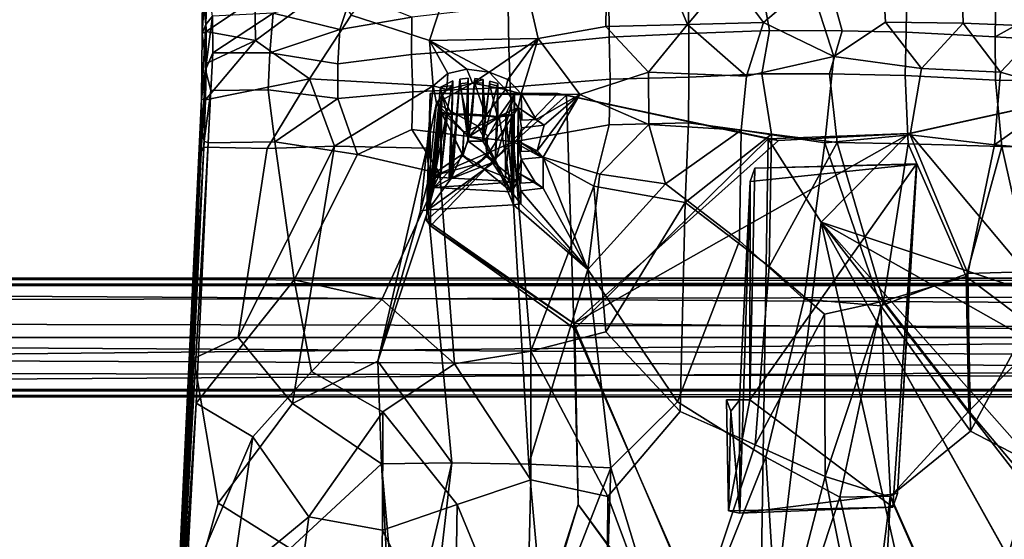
# Model space of a CAD drawing. Header units: millimetres. Extents: x -31 to 2906, y -30 to 542.
# Tile 19 of 54: x 577 to 908, y 181 to 356. Entities that reach past the tile are written whole.
import ezdxf

# ---------------------------------------------------------------- set-up
doc = ezdxf.new("R2010")
doc.units = ezdxf.units.MM
doc.layers.add('Layer 01', color=7, linetype='Continuous', true_color=0x000000)

msp = doc.modelspace()

# ---------------------------------------------------------------- linework, layer by layer
at = {"layer": 'Layer 01'}
for points in [[(719.12, 362.91, 428.74), (714.62, 349.15, 428.02), (688.19, 357.7, 434.66), (700.04, 372.59, 434.86)], [(639.72, 369.69, 465.38), (638.16, 365.47, 456.66), (639.27, 354.51, 455.82)], [(639.27, 354.51, 455.82), (641.55, 357.29, 458.3), (639.72, 369.69, 465.38)], [(747.39, 366.47, 424.43), (774.31, 368.44, 421.27), (774.04, 353.9, 420.18), (751.26, 349.85, 422.52)], [(774.31, 368.44, 421.27), (795.22, 369.98, 419.58), (801.56, 354.5, 417.94), (774.04, 353.9, 420.18)], [(801.56, 354.5, 417.94), (795.22, 369.98, 419.58), (815.43, 371.08, 418.42)], [(827.23, 355.2, 416.85), (801.56, 354.5, 417.94), (815.43, 371.08, 418.42)], [(827.23, 355.2, 416.85), (815.43, 371.08, 418.42), (842.88, 368.6, 417.33)], [(850.9, 343.79, 416.28), (827.23, 355.2, 416.85), (842.88, 368.6, 417.33)], [(868.28, 355.34, 416.87), (850.9, 343.79, 416.28), (842.88, 368.6, 417.33), (867.37, 370.94, 417.92)], [(894, 370.07, 419.07), (894.51, 355.03, 418.02), (868.28, 355.34, 416.87), (867.37, 370.94, 417.92)], [(921.15, 368.43, 421.27), (921.62, 353.88, 420.19), (894.51, 355.03, 418.02), (894, 370.07, 419.07)], [(638.93, 365.6, 454.33), (638.01, 351.45, 449.55), (638.16, 365.47, 456.66)], [(639.38, 352.19, 448.45), (638.01, 351.45, 449.55), (638.93, 365.6, 454.33)], [(638.01, 351.45, 449.55), (639.27, 354.51, 455.82), (638.16, 365.47, 456.66)], [(655.79, 363.27, 445.76), (639.38, 352.19, 448.45), (638.93, 365.6, 454.33)], [(656.04, 349.15, 441.86), (655.79, 363.27, 445.76), (681.74, 368.18, 438.66)], [(688.19, 357.7, 434.66), (674.22, 336.18, 435.57), (656.04, 349.15, 441.86), (681.74, 368.18, 438.66)], [(684.37, 352.85, 442.79), (688.5, 365.04, 444.42), (661.93, 358.35, 450.5)], [(708.63, 356.95, 437.85), (688.5, 365.04, 444.42), (684.37, 352.85, 442.79)], [(747.39, 366.47, 424.43), (751.26, 349.85, 422.52), (714.62, 349.15, 428.02), (719.12, 362.91, 428.74)], [(775.03, 364.65, 428.53), (775.22, 350.26, 427.31), (801.99, 351.53, 425.21), (801.71, 366.21, 426.36)], [(801.71, 366.21, 426.36), (801.99, 351.53, 425.21), (829.26, 352.51, 424.08), (826.53, 367.39, 425.32)], [(829.26, 352.51, 424.08), (853.65, 352.4, 423.88), (849.69, 367.13, 424.89), (826.53, 367.39, 425.32)], [(875.47, 366.89, 425.47), (849.69, 367.13, 424.89), (853.65, 352.4, 423.88), (875.3, 351.99, 424.35)], [(905.53, 365.12, 427.11), (875.47, 366.89, 425.47), (875.3, 351.99, 424.35), (905.24, 350.43, 425.95)], [(905.24, 350.43, 425.95), (929.92, 364.14, 429.59), (905.53, 365.12, 427.11)], [(655.79, 363.27, 445.76), (656.04, 349.15, 441.86), (639.38, 352.19, 448.45)], [(741.1, 360.73, 432.41), (741.33, 346.91, 431.14), (775.22, 350.26, 427.31), (775.03, 364.65, 428.53)], [(905.24, 350.43, 425.95), (940.44, 348.27, 429.41), (929.92, 364.14, 429.59)], [(708.63, 356.95, 437.85), (708.52, 344.41, 436.51), (741.33, 346.91, 431.14), (741.1, 360.73, 432.41)], [(639.11, 339.22, 451.98), (641.56, 344.99, 453.8), (641.55, 357.29, 458.3)], [(639.27, 354.51, 455.82), (639.11, 339.22, 451.98), (641.55, 357.29, 458.3)], [(661.93, 358.35, 450.5), (641.55, 357.29, 458.3), (641.56, 344.99, 453.8)], [(660.87, 344.95, 447.73), (661.93, 358.35, 450.5), (641.56, 344.99, 453.8)], [(661.93, 358.35, 450.5), (660.87, 344.95, 447.73), (684.37, 352.85, 442.79)], [(714.62, 349.15, 428.02), (715.89, 333.89, 427.26), (674.22, 336.18, 435.57), (688.19, 357.7, 434.66)], [(684.37, 352.85, 442.79), (683.7, 341.25, 441.45), (708.52, 344.41, 436.51), (708.63, 356.95, 437.85)], [(821.4, 337.15, 416.76), (801.56, 354.5, 417.94), (827.23, 355.2, 416.85)], [(827.23, 355.2, 416.85), (850.9, 343.79, 416.28), (821.4, 337.15, 416.76)], [(850.9, 343.79, 416.28), (868.28, 355.34, 416.87), (880.43, 339.71, 417.03)], [(880.43, 339.71, 417.03), (868.28, 355.34, 416.87), (894.51, 355.03, 418.02)], [(880.43, 339.71, 417.03), (894.51, 355.03, 418.02), (907, 338.52, 418.6)], [(907, 338.52, 418.6), (894.51, 355.03, 418.02), (921.62, 353.88, 420.19)], [(639.27, 354.51, 455.82), (638.01, 351.45, 449.55), (637.77, 329.39, 445.64)], [(639.27, 354.51, 455.82), (637.77, 329.39, 445.64), (639.11, 339.22, 451.98)], [(638.01, 351.45, 449.55), (639.38, 352.19, 448.45), (639.4, 341.4, 445.78)], [(639.4, 341.4, 445.78), (639.38, 352.19, 448.45), (656.04, 349.15, 441.86)], [(683.7, 341.25, 441.45), (684.37, 352.85, 442.79), (660.87, 344.95, 447.73)], [(774.04, 353.9, 420.18), (788.47, 338.51, 418.6), (765.28, 330.92, 420.7), (751.26, 349.85, 422.52)], [(788.47, 338.51, 418.6), (774.04, 353.9, 420.18), (801.56, 354.5, 417.94)], [(821.4, 337.15, 416.76), (788.47, 338.51, 418.6), (801.56, 354.5, 417.94)], [(801.99, 351.53, 425.21), (801.97, 336.83, 424.9), (826.67, 337.87, 423.87), (829.26, 352.51, 424.08)], [(849.41, 337.89, 423.52), (853.65, 352.4, 423.88), (829.26, 352.51, 424.08), (826.67, 337.87, 423.87)], [(875.3, 351.99, 424.35), (853.65, 352.4, 423.88), (849.41, 337.89, 423.52), (874.89, 337.4, 424.04)], [(905.24, 350.43, 425.95), (875.3, 351.99, 424.35), (874.89, 337.4, 424.04), (905.38, 335.74, 425.66)], [(907, 338.52, 418.6), (921.62, 353.88, 420.19), (930.2, 331.89, 420.69)], [(637.77, 329.39, 445.64), (638.01, 351.45, 449.55), (639.4, 341.4, 445.78)], [(639.14, 329.16, 444.16), (639.4, 341.4, 445.78), (656.04, 349.15, 441.86)], [(656.04, 349.15, 441.86), (674.22, 336.18, 435.57), (639.14, 329.16, 444.16)], [(714.62, 349.15, 428.02), (751.26, 349.85, 422.52), (734.75, 338.53, 424.47)], [(720.79, 338.05, 426.7), (715.89, 333.89, 427.26), (714.62, 349.15, 428.02)], [(720.79, 338.05, 426.7), (714.62, 349.15, 428.02), (727.2, 339.47, 425.71)], [(734.75, 338.53, 424.47), (727.2, 339.47, 425.71), (714.62, 349.15, 428.02)], [(734.75, 338.53, 424.47), (751.26, 349.85, 422.52), (741.05, 335.99, 423.65)], [(745.5, 331.17, 423.02), (741.05, 335.99, 423.65), (751.26, 349.85, 422.52)], [(741.33, 346.91, 431.14), (741.83, 333.45, 430.69), (775.47, 336.07, 426.93), (775.22, 350.26, 427.31)], [(765.28, 330.92, 420.7), (745.5, 331.17, 423.02), (751.26, 349.85, 422.52)], [(775.22, 350.26, 427.31), (775.47, 336.07, 426.93), (801.97, 336.83, 424.9), (801.99, 351.53, 425.21)], [(940.44, 348.27, 429.41), (905.24, 350.43, 425.95), (905.38, 335.74, 425.66), (934.64, 335.56, 428.43)], [(708.52, 344.41, 436.51), (709.01, 331.9, 435.86), (741.83, 333.45, 430.69), (741.33, 346.91, 431.14)], [(639.11, 339.22, 451.98), (640.91, 332.25, 451.6), (641.56, 344.99, 453.8)], [(640.91, 332.25, 451.6), (660.22, 332.49, 446.32), (660.87, 344.95, 447.73), (641.56, 344.99, 453.8)], [(660.22, 332.49, 446.32), (683.71, 329.59, 440.76), (683.7, 341.25, 441.45), (660.87, 344.95, 447.73)], [(683.7, 341.25, 441.45), (683.71, 329.59, 440.76), (709.01, 331.9, 435.86), (708.52, 344.41, 436.51)], [(847.81, 314.7, 417.09), (819.66, 318.9, 417.37), (821.4, 337.15, 416.76), (850.9, 343.79, 416.28)], [(876.66, 317.39, 417.44), (847.81, 314.7, 417.09), (850.9, 343.79, 416.28), (880.43, 339.71, 417.03)], [(639.14, 329.16, 444.16), (637.77, 329.39, 445.64), (639.4, 341.4, 445.78)], [(639.11, 339.22, 451.98), (637.77, 329.39, 445.64), (638.01, 318.12, 449.09)], [(638.01, 318.12, 449.09), (638.64, 315.29, 450.16), (639.11, 339.22, 451.98)], [(639.11, 339.22, 451.98), (638.64, 315.29, 450.16), (640.91, 332.25, 451.6)], [(727.2, 339.47, 425.71), (729.07, 334.8, 415), (720.45, 332.68, 415.12), (720.79, 338.05, 426.7)], [(727.2, 339.47, 425.71), (734.75, 338.53, 424.47), (729.07, 334.8, 415)], [(734.75, 338.53, 424.47), (740.29, 332.6, 415.04), (729.07, 334.8, 415)], [(734.75, 338.53, 424.47), (741.05, 335.99, 423.65), (740.29, 332.6, 415.04)], [(788.47, 338.51, 418.6), (788.55, 320.89, 419.05), (765.28, 330.92, 420.7)], [(788.47, 338.51, 418.6), (821.4, 337.15, 416.76), (819.66, 318.9, 417.37), (788.55, 320.89, 419.05)], [(907, 338.52, 418.6), (905.08, 314.04, 419.19), (876.66, 317.39, 417.44), (880.43, 339.71, 417.03)], [(905.08, 314.04, 419.19), (907, 338.52, 418.6), (930.2, 331.89, 420.69)], [(674.22, 336.18, 435.57), (659.9, 312.81, 438.67), (638.59, 313.25, 443.71), (639.14, 329.16, 444.16)], [(682.62, 313.56, 433.79), (659.9, 312.81, 438.67), (674.22, 336.18, 435.57)], [(682.62, 313.56, 433.79), (674.22, 336.18, 435.57), (715.89, 333.89, 427.26)], [(714.21, 292.12, 429.2), (718.37, 333.42, 426.91), (722.5, 335.51, 426.03)], [(722.5, 335.51, 426.03), (721.81, 302.54, 427.55), (714.21, 292.12, 429.2)], [(720.45, 332.68, 415.12), (715.89, 333.89, 427.26), (720.79, 338.05, 426.7)], [(722.44, 333.98, 422.29), (722.5, 335.51, 426.03), (718.37, 333.42, 426.91)], [(722.5, 335.51, 426.03), (722.09, 324.37, 423.1), (721.27, 303.05, 425.16)], [(721.27, 303.05, 425.16), (721.81, 302.54, 427.55), (722.5, 335.51, 426.03)], [(722.42, 302.99, 425.15), (724.84, 336.11, 425.81), (721.81, 302.54, 427.55)], [(721.81, 302.54, 427.55), (724.84, 336.11, 425.81), (727.66, 315.26, 425.91)], [(722.5, 335.51, 426.03), (722.44, 333.98, 422.29), (722.09, 324.37, 423.1)], [(724.84, 336.11, 425.81), (722.42, 302.99, 425.15), (723.94, 324.38, 423.29)], [(724.72, 334.54, 422.27), (724.84, 336.11, 425.81), (723.94, 324.38, 423.29)], [(724.84, 336.11, 425.81), (724.72, 334.54, 422.27), (727.55, 334.94, 422.24), (727.61, 336.42, 425.56)], [(727.66, 315.26, 425.91), (724.84, 336.11, 425.81), (727.61, 336.42, 425.56)], [(727.61, 336.42, 425.56), (727.55, 334.94, 422.24), (727.11, 324.09, 422.73)], [(727.66, 315.26, 425.91), (727.61, 336.42, 425.56), (727.11, 324.09, 422.73)], [(729.93, 336.32, 425.22), (727.66, 315.26, 425.91), (728.96, 324.31, 422.83)], [(727.66, 315.26, 425.91), (729.93, 336.32, 425.22), (732.67, 336, 424.81), (732.55, 315.19, 425.12)], [(728.96, 324.31, 422.83), (729.83, 335, 422.23), (729.93, 336.32, 425.22)], [(729.83, 335, 422.23), (732.67, 336, 424.81), (729.93, 336.32, 425.22)], [(732.62, 334.83, 422.23), (732.67, 336, 424.81), (729.83, 335, 422.23)], [(732.62, 334.83, 422.23), (732.55, 315.19, 425.12), (732.67, 336, 424.81)], [(737.68, 334.62, 423.99), (732.55, 315.19, 425.12), (734.96, 335.49, 424.43)], [(732.55, 315.19, 425.12), (733.52, 324, 422.76), (734.96, 335.49, 424.43)], [(734.96, 335.49, 424.43), (733.52, 324, 422.76), (734.88, 334.52, 422.23)], [(737.68, 334.62, 423.99), (734.96, 335.49, 424.43), (734.88, 334.52, 422.23), (737.65, 333.81, 422.24)], [(741.05, 335.99, 423.65), (745.5, 331.17, 423.02), (740.29, 332.6, 415.04)], [(741.83, 333.45, 430.69), (742.97, 315.05, 430.85), (775.16, 320.7, 427.24), (775.47, 336.07, 426.93)], [(775.47, 336.07, 426.93), (775.16, 320.7, 427.24), (801.92, 321.44, 425.23), (801.97, 336.83, 424.9)], [(801.97, 336.83, 424.9), (801.92, 321.44, 425.23), (829.92, 317.58, 424.23), (826.67, 337.87, 423.87)], [(849.41, 337.89, 423.52), (826.67, 337.87, 423.87), (829.92, 317.58, 424.23), (851.98, 314.83, 424.15)], [(874.89, 337.4, 424.04), (849.41, 337.89, 423.52), (851.98, 314.83, 424.15), (875.96, 314.31, 424.67)], [(905.38, 335.74, 425.66), (874.89, 337.4, 424.04), (875.96, 314.31, 424.67), (907.48, 313.49, 426.39)], [(934.64, 335.56, 428.43), (905.38, 335.74, 425.66), (907.48, 313.49, 426.39), (938.01, 313.44, 429.19)], [(638.64, 315.29, 450.16), (640.02, 314.65, 450.51), (640.91, 332.25, 451.6)], [(640.02, 314.65, 450.51), (662.47, 314.99, 445.17), (660.22, 332.49, 446.32), (640.91, 332.25, 451.6)], [(683.71, 329.59, 440.76), (660.22, 332.49, 446.32), (662.47, 314.99, 445.17)], [(715.89, 333.89, 427.26), (713.74, 312.84, 428.1), (682.62, 313.56, 433.79)], [(683.71, 329.59, 440.76), (690.39, 310.75, 439.48), (708.63, 319.18, 435.98), (709.01, 331.9, 435.86)], [(709.01, 331.9, 435.86), (708.63, 319.18, 435.98), (742.97, 315.05, 430.85), (741.83, 333.45, 430.69)], [(713.74, 312.84, 428.1), (715.89, 333.89, 427.26), (716.97, 328.03, 415.4)], [(718.37, 333.42, 426.91), (714.21, 292.12, 429.2), (718.81, 331.21, 422.4)], [(720.45, 332.68, 415.12), (716.97, 328.03, 415.4), (715.89, 333.89, 427.26)], [(716.97, 328.03, 415.4), (729.07, 334.8, 415), (740.29, 332.6, 415.04), (730.87, 320.29, 415.71)], [(716.97, 328.03, 415.4), (720.45, 332.68, 415.12), (729.07, 334.8, 415)], [(722.44, 333.98, 422.29), (718.37, 333.42, 426.91), (718.81, 331.21, 422.4)], [(718.81, 331.21, 422.4), (722.09, 324.37, 423.1), (722.44, 333.98, 422.29)], [(727.11, 324.09, 422.73), (724.72, 334.54, 422.27), (723.94, 324.38, 423.29)], [(727.55, 334.94, 422.24), (724.72, 334.54, 422.27), (727.11, 324.09, 422.73)], [(733.52, 324, 422.76), (729.83, 335, 422.23), (728.96, 324.31, 422.83)], [(732.62, 334.83, 422.23), (729.83, 335, 422.23), (733.52, 324, 422.76)], [(740.29, 332.6, 415.04), (744.55, 326.6, 415.35), (730.87, 320.29, 415.71)], [(732.55, 315.19, 425.12), (732.62, 334.83, 422.23), (733.52, 324, 422.76)], [(737.68, 334.62, 423.99), (736.81, 308.37, 425.04), (732.55, 315.19, 425.12)], [(737.6, 323.03, 423.19), (734.88, 334.52, 422.23), (733.52, 324, 422.76)], [(737.65, 333.81, 422.24), (734.88, 334.52, 422.23), (737.6, 323.03, 423.19)], [(736.81, 308.37, 425.04), (737.68, 334.62, 423.99), (737.6, 323.03, 423.19)], [(737.6, 323.03, 423.19), (737.68, 334.62, 423.99), (737.65, 333.81, 422.24)], [(744.55, 326.6, 415.35), (740.29, 332.6, 415.04), (745.5, 331.17, 423.02)], [(905.08, 314.04, 419.19), (930.2, 331.89, 420.69), (943.23, 310.76, 422.84)], [(630.47, 175.06, 452.74), (638.01, 318.12, 449.09), (637.77, 329.39, 445.64)], [(637.77, 329.39, 445.64), (637.34, 311.3, 444.48), (630.47, 175.06, 452.74)], [(639.14, 329.16, 444.16), (637.34, 311.3, 444.48), (637.77, 329.39, 445.64)], [(638.59, 313.25, 443.71), (637.34, 311.3, 444.48), (639.14, 329.16, 444.16)], [(690.39, 310.75, 439.48), (683.71, 329.59, 440.76), (662.47, 314.99, 445.17)], [(713.63, 288.48, 410.5), (715.01, 286.76, 415.42), (714.88, 331.25, 415.46)], [(713.63, 288.48, 410.5), (714.88, 331.25, 415.46), (714.88, 331.25, 410.46)], [(714.88, 331.25, 410.46), (760.77, 330.77, 410.46), (713.63, 288.48, 410.5)], [(760.77, 330.77, 410.46), (763.23, 253.8, 410.47), (713.63, 288.48, 410.5)], [(718.81, 331.21, 422.4), (714.21, 292.12, 429.2), (716.13, 303.07, 422.89)], [(714.88, 331.25, 410.46), (714.88, 331.25, 415.46), (757.85, 331.27, 415.41)], [(714.88, 331.25, 410.46), (757.85, 331.27, 415.41), (760.77, 330.77, 410.46)], [(714.88, 331.25, 415.46), (715.01, 286.76, 415.42), (757.85, 331.27, 415.41)], [(715.01, 286.76, 415.42), (763.65, 252.06, 415.46), (828.7, 316.04, 415.46), (757.85, 331.27, 415.41)], [(718.49, 303.9, 422.83), (718.81, 331.21, 422.4), (716.13, 303.07, 422.89)], [(718.49, 303.9, 422.83), (720.32, 325.06, 422.59), (718.81, 331.21, 422.4)], [(718.81, 331.21, 422.4), (720.32, 325.06, 422.59), (722.09, 324.37, 423.1)], [(743.26, 330.98, 422.92), (736.81, 308.37, 425.04), (737.6, 323.03, 423.19)], [(743.26, 330.98, 422.92), (742.91, 293.82, 425.09), (736.81, 308.37, 425.04)], [(743.26, 330.98, 422.92), (737.6, 323.03, 423.19), (740.36, 324.2, 422.48)], [(743.26, 330.98, 422.92), (740.36, 324.2, 422.48), (742.51, 300.87, 422.85)], [(742.91, 293.82, 425.09), (743.26, 330.98, 422.92), (742.51, 300.87, 422.85)], [(745.69, 322.27, 423.28), (744.55, 326.6, 415.35), (745.5, 331.17, 423.02)], [(750.61, 322.55, 422.66), (745.69, 322.27, 423.28), (745.5, 331.17, 423.02)], [(750.61, 322.55, 422.66), (745.5, 331.17, 423.02), (765.28, 330.92, 420.7)], [(765.28, 330.92, 420.7), (753.26, 320.58, 422.41), (750.61, 322.55, 422.66)], [(765.28, 330.92, 420.7), (750.92, 312.02, 423.1), (753.26, 320.58, 422.41)], [(750.92, 312.02, 423.1), (765.28, 330.92, 420.7), (752.9, 309.89, 422.95)], [(772.03, 304.15, 421.33), (752.9, 309.89, 422.95), (765.28, 330.92, 420.7), (788.55, 320.89, 419.05)], [(760.77, 330.77, 410.46), (757.85, 331.27, 415.41), (828.7, 316.04, 415.46)], [(760.77, 330.77, 410.46), (828.7, 316.04, 415.46), (832.27, 315.51, 410.47)], [(760.77, 330.77, 410.46), (832.27, 315.51, 410.47), (763.23, 253.8, 410.47)], [(934.78, 330.78, 415.46), (876.11, 317.78, 415.46), (846.6, 287.93, 415.45), (937.16, 257.72, 415.45)], [(876.46, 317.81, 410.46), (876.11, 317.78, 415.46), (934.78, 330.78, 415.46)], [(876.46, 317.81, 410.46), (934.78, 330.78, 415.46), (937.74, 331.28, 410.47)], [(937.74, 331.28, 410.47), (931.81, 251.98, 410.46), (876.46, 317.81, 410.46)], [(714.5, 303.18, 416.65), (713.74, 312.84, 428.1), (716.97, 328.03, 415.4)], [(716.97, 328.03, 415.4), (725.79, 310.81, 416.21), (714.5, 303.18, 416.65)], [(716.97, 328.03, 415.4), (726.23, 318.26, 415.84), (725.79, 310.81, 416.21)], [(716.97, 328.03, 415.4), (730.87, 320.29, 415.71), (726.23, 318.26, 415.84)], [(744.55, 326.6, 415.35), (734.19, 317.06, 415.85), (730.87, 320.29, 415.71)], [(734.19, 317.06, 415.85), (744.55, 326.6, 415.35), (733.83, 310.05, 416.21)], [(744.55, 326.6, 415.35), (744.3, 301.52, 416.58), (733.83, 310.05, 416.21)], [(744.55, 326.6, 415.35), (744.53, 304.63, 417.78), (744.3, 301.52, 416.58)], [(744.66, 315.23, 417.25), (744.53, 304.63, 417.78), (744.55, 326.6, 415.35)], [(750.61, 322.55, 422.66), (744.55, 326.6, 415.35), (745.69, 322.27, 423.28)], [(753.26, 320.58, 422.41), (745.66, 319.72, 423.38), (744.55, 326.6, 415.35)], [(753.26, 320.58, 422.41), (744.55, 326.6, 415.35), (750.61, 322.55, 422.66)], [(745.66, 319.72, 423.38), (744.66, 315.23, 417.25), (744.55, 326.6, 415.35)], [(718.64, 325, 419.51), (718.46, 325.07, 420.78), (716.13, 303.07, 422.89)], [(716.13, 303.07, 422.89), (718.46, 325.07, 420.78), (718.49, 303.9, 422.83)], [(718.64, 325, 419.51), (716.13, 303.07, 422.89), (716.15, 299.63, 420.57)], [(718.64, 325, 419.51), (716.15, 299.63, 420.57), (725.84, 310.29, 420.06)], [(720.74, 324.37, 419.81), (718.49, 303.9, 422.83), (718.46, 325.07, 420.78)], [(720.74, 324.37, 419.81), (718.46, 325.07, 420.78), (718.64, 325, 419.51)], [(720.74, 324.37, 419.81), (720.32, 325.06, 422.59), (718.49, 303.9, 422.83)], [(720.74, 324.37, 419.81), (718.64, 325, 419.51), (727.92, 316.72, 419.82)], [(725.84, 310.29, 420.06), (727.92, 316.72, 419.82), (718.64, 325, 419.51)], [(720.32, 325.06, 422.59), (720.74, 324.37, 419.81), (722.09, 324.37, 423.1)], [(720.74, 324.37, 419.81), (723.94, 324.38, 423.29), (722.09, 324.37, 423.1)], [(723.94, 324.38, 423.29), (720.74, 324.37, 419.81), (727.11, 324.09, 422.73)], [(728.96, 324.31, 422.83), (727.11, 324.09, 422.73), (720.74, 324.37, 419.81)], [(728.96, 324.31, 422.83), (720.74, 324.37, 419.81), (738.11, 323.48, 419.48)], [(727.92, 316.72, 419.82), (738.11, 323.48, 419.48), (720.74, 324.37, 419.81)], [(723.94, 324.38, 423.29), (722.42, 302.99, 425.15), (721.27, 303.05, 425.16)], [(722.09, 324.37, 423.1), (723.94, 324.38, 423.29), (721.27, 303.05, 425.16)], [(727.66, 315.26, 425.91), (727.11, 324.09, 422.73), (728.96, 324.31, 422.83)], [(727.92, 316.72, 419.82), (733.48, 315.36, 419.85), (738.11, 323.48, 419.48)], [(728.96, 324.31, 422.83), (738.11, 323.48, 419.48), (733.52, 324, 422.76)], [(742.29, 298.17, 420.5), (738.11, 323.48, 419.48), (733.48, 315.36, 419.85)], [(733.52, 324, 422.76), (738.11, 323.48, 419.48), (737.6, 323.03, 423.19)], [(737.6, 323.03, 423.19), (738.11, 323.48, 419.48), (740.36, 324.2, 422.48)], [(738.11, 323.48, 419.48), (742.22, 323.93, 419.96), (740.36, 324.2, 422.48)], [(742.22, 323.93, 419.96), (738.11, 323.48, 419.48), (742.29, 298.17, 420.5)], [(742.51, 300.87, 422.85), (740.36, 324.2, 422.48), (740.2, 303.45, 422.68)], [(742.22, 323.93, 419.96), (740.2, 303.45, 422.68), (740.36, 324.2, 422.48)], [(740.2, 303.45, 422.68), (742.22, 323.93, 419.96), (742.51, 300.87, 422.85)], [(742.51, 300.87, 422.85), (742.22, 323.93, 419.96), (742.29, 298.17, 420.5)], [(690.39, 310.75, 439.48), (718.13, 304.31, 435.03), (708.63, 319.18, 435.98)], [(718.13, 304.31, 435.03), (742.97, 315.05, 430.85), (708.63, 319.18, 435.98)], [(726.23, 318.26, 415.84), (730.87, 320.29, 415.71), (727.92, 316.72, 419.82)], [(727.92, 316.72, 419.82), (730.87, 320.29, 415.71), (733.48, 315.36, 419.85)], [(730.87, 320.29, 415.71), (734.19, 317.06, 415.85), (733.48, 315.36, 419.85)], [(742.97, 315.05, 430.85), (769.96, 300.11, 428.79), (775.16, 320.7, 427.24)], [(745.56, 311.73, 423.76), (744.66, 315.23, 417.25), (745.66, 319.72, 423.38)], [(753.26, 320.58, 422.41), (750.92, 312.02, 423.1), (745.56, 311.73, 423.76), (745.66, 319.72, 423.38)], [(775.16, 320.7, 427.24), (769.96, 300.11, 428.79), (800.77, 294.56, 426.71), (801.92, 321.44, 425.23)], [(788.55, 320.89, 419.05), (794.19, 300.91, 419.78), (772.03, 304.15, 421.33)], [(819.66, 318.9, 417.37), (794.19, 300.91, 419.78), (788.55, 320.89, 419.05)], [(819.15, 281.66, 419.93), (794.19, 300.91, 419.78), (819.66, 318.9, 417.37)], [(801.92, 321.44, 425.23), (800.77, 294.56, 426.71), (829.92, 317.58, 424.23)], [(819.66, 318.9, 417.37), (847.81, 314.7, 417.09), (840.94, 262.03, 420.91), (819.15, 281.66, 419.93)], [(629.2, 125.79, 458.98), (640.02, 314.65, 450.51), (638.64, 315.29, 450.16)], [(629.2, 125.79, 458.98), (638.64, 315.29, 450.16), (632.29, 201.52, 454.17)], [(638.01, 318.12, 449.09), (630.47, 175.06, 452.74), (632.29, 201.52, 454.17)], [(632.29, 201.52, 454.17), (638.64, 315.29, 450.16), (638.01, 318.12, 449.09)], [(727.66, 315.26, 425.91), (736.81, 308.37, 425.04), (721.81, 302.54, 427.55)], [(725.84, 310.29, 420.06), (725.79, 310.81, 416.21), (726.23, 318.26, 415.84)], [(726.23, 318.26, 415.84), (727.92, 316.72, 419.82), (725.84, 310.29, 420.06)], [(727.66, 315.26, 425.91), (732.55, 315.19, 425.12), (736.81, 308.37, 425.04)], [(734.19, 317.06, 415.85), (733.93, 310.95, 420), (733.48, 315.36, 419.85)], [(733.48, 315.36, 419.85), (733.93, 310.95, 420), (742.29, 298.17, 420.5)], [(733.83, 310.05, 416.21), (733.93, 310.95, 420), (734.19, 317.06, 415.85)], [(745.53, 309.14, 423.91), (744.53, 304.63, 417.78), (744.66, 315.23, 417.25)], [(750.92, 312.02, 423.1), (744.66, 315.23, 417.25), (745.56, 311.73, 423.76)], [(752.9, 309.89, 422.95), (744.66, 315.23, 417.25), (750.92, 312.02, 423.1)], [(752.9, 309.89, 422.95), (745.53, 309.14, 423.91), (744.66, 315.23, 417.25)], [(876.46, 317.81, 410.46), (931.81, 251.98, 410.46), (763.23, 253.8, 410.47)], [(832.27, 315.51, 410.47), (876.46, 317.81, 410.46), (763.23, 253.8, 410.47)], [(828.7, 316.04, 415.46), (763.65, 252.06, 415.46), (825.51, 110.77, 415.45)], [(829.09, 273.03, 427.16), (829.92, 317.58, 424.23), (800.77, 294.56, 426.71)], [(828.7, 316.04, 415.46), (825.51, 110.77, 415.45), (846.6, 287.93, 415.45)], [(832.27, 315.51, 410.47), (828.7, 316.04, 415.46), (876.11, 317.78, 415.46)], [(846.6, 287.93, 415.45), (876.11, 317.78, 415.46), (828.7, 316.04, 415.46)], [(851.98, 314.83, 424.15), (829.92, 317.58, 424.23), (829.09, 273.03, 427.16)], [(832.27, 315.51, 410.47), (876.11, 317.78, 415.46), (876.46, 317.81, 410.46)], [(876.66, 317.39, 417.44), (896.05, 270.69, 421.65), (866.77, 259.78, 421.29), (847.81, 314.7, 417.09)], [(876.66, 317.39, 417.44), (905.08, 314.04, 419.19), (896.05, 270.69, 421.65)], [(629.2, 125.79, 458.98), (635.96, 227.05, 454.56), (640.02, 314.65, 450.51)], [(635.21, 242.05, 447.24), (637.34, 311.3, 444.48), (638.59, 313.25, 443.71)], [(659.9, 312.81, 438.67), (650.17, 249.11, 443.67), (635.21, 242.05, 447.24), (638.59, 313.25, 443.71)], [(662.47, 314.99, 445.17), (640.02, 314.65, 450.51), (635.96, 227.05, 454.56), (669.05, 268.59, 445.79)], [(682.62, 313.56, 433.79), (650.17, 249.11, 443.67), (659.9, 312.81, 438.67)], [(668.5, 226.95, 441.09), (650.17, 249.11, 443.67), (682.62, 313.56, 433.79)], [(669.05, 268.59, 445.79), (690.39, 310.75, 439.48), (662.47, 314.99, 445.17)], [(713.74, 312.84, 428.1), (697.21, 241.15, 435.23), (668.5, 226.95, 441.09), (682.62, 313.56, 433.79)], [(697.21, 241.15, 435.23), (713.74, 312.84, 428.1), (711.56, 291.76, 429.78)], [(714.5, 303.18, 416.65), (711.56, 291.76, 429.78), (713.74, 312.84, 428.1)], [(723.06, 240.25, 438.25), (748.83, 244.52, 434.75), (742.97, 315.05, 430.85), (718.13, 304.31, 435.03)], [(769.96, 300.11, 428.79), (742.97, 315.05, 430.85), (748.83, 244.52, 434.75)], [(851.98, 314.83, 424.15), (829.09, 273.03, 427.16), (847.72, 256.98, 428.18), (867.59, 261.32, 428.05)], [(847.81, 314.7, 417.09), (866.77, 259.78, 421.29), (840.94, 262.03, 420.91)], [(867.59, 261.32, 428.05), (875.96, 314.31, 424.67), (851.98, 314.83, 424.15)], [(875.96, 314.31, 424.67), (867.59, 261.32, 428.05), (895.47, 269.62, 428.61)], [(875.96, 314.31, 424.67), (895.47, 269.62, 428.61), (907.48, 313.49, 426.39)], [(895.47, 269.62, 428.61), (921.68, 250.05, 431.92), (907.48, 313.49, 426.39)], [(926.2, 271.61, 423.79), (896.05, 270.69, 421.65), (905.08, 314.04, 419.19), (943.23, 310.76, 422.84)], [(938.01, 313.44, 429.19), (907.48, 313.49, 426.39), (921.68, 250.05, 431.92)], [(629.5, 147.27, 452.47), (637.34, 311.3, 444.48), (635.21, 242.05, 447.24)], [(637.34, 311.3, 444.48), (629.5, 147.27, 452.47), (630.47, 175.06, 452.74)], [(698.57, 261.87, 440.68), (718.13, 304.31, 435.03), (690.39, 310.75, 439.48), (669.05, 268.59, 445.79)], [(714.5, 303.18, 416.65), (725.79, 310.81, 416.21), (729.68, 307.27, 416.37)], [(716.15, 299.63, 420.57), (730.91, 307.57, 420.16), (725.84, 310.29, 420.06)], [(725.79, 310.81, 416.21), (725.84, 310.29, 420.06), (729.68, 307.27, 416.37)], [(730.91, 307.57, 420.16), (729.68, 307.27, 416.37), (725.84, 310.29, 420.06)], [(729.68, 307.27, 416.37), (730.91, 307.57, 420.16), (733.83, 310.05, 416.21)], [(733.83, 310.05, 416.21), (744.3, 301.52, 416.58), (729.68, 307.27, 416.37)], [(742.29, 298.17, 420.5), (733.93, 310.95, 420), (730.91, 307.57, 420.16)], [(733.83, 310.05, 416.21), (730.91, 307.57, 420.16), (733.93, 310.95, 420)], [(745.53, 309.14, 423.91), (745.45, 301.14, 424.42), (744.53, 304.63, 417.78)], [(750.29, 301.41, 423.82), (745.45, 301.14, 424.42), (745.53, 309.14, 423.91)], [(752.89, 299.43, 423.62), (750.29, 301.41, 423.82), (745.53, 309.14, 423.91), (752.9, 309.89, 422.95)], [(752.9, 309.89, 422.95), (767.98, 271.98, 423.88), (752.89, 299.43, 423.62)], [(772.03, 304.15, 421.33), (767.98, 271.98, 423.88), (752.9, 309.89, 422.95)], [(742.91, 293.82, 425.09), (714.21, 292.12, 429.2), (736.81, 308.37, 425.04)], [(736.81, 308.37, 425.04), (714.21, 292.12, 429.2), (721.81, 302.54, 427.55)], [(714.5, 303.18, 416.65), (729.68, 307.27, 416.37), (744.3, 301.52, 416.58)], [(742.29, 298.17, 420.5), (730.91, 307.57, 420.16), (716.15, 299.63, 420.57)], [(819.25, 190.01, 402.33), (822.7, 301.65, 402.47), (878.86, 307.55, 402.31), (872.36, 196.63, 402.48)], [(870.77, 192.03, 406.44), (878.79, 307.56, 405.91), (822.53, 228.12, 406.46)], [(824.26, 306.15, 406.43), (822.53, 228.12, 406.46), (878.79, 307.56, 405.91)], [(822.7, 301.65, 402.47), (822.53, 228.12, 406.46), (824.26, 306.15, 406.43)], [(824.26, 306.15, 406.43), (878.86, 307.55, 402.31), (822.7, 301.65, 402.47)], [(824.26, 306.15, 406.43), (878.79, 307.56, 405.91), (878.86, 307.55, 402.31)], [(872.36, 196.63, 402.48), (878.79, 307.56, 405.91), (870.77, 192.03, 406.44)], [(878.79, 307.56, 405.91), (872.36, 196.63, 402.48), (878.86, 307.55, 402.31)], [(698.57, 261.87, 440.68), (723.06, 240.25, 438.25), (718.13, 304.31, 435.03)], [(714.21, 292.12, 429.2), (711.56, 291.76, 429.78), (714.5, 303.18, 416.65)], [(716.15, 299.63, 420.57), (714.21, 292.12, 429.2), (714.5, 303.18, 416.65)], [(714.21, 292.12, 429.2), (716.15, 299.63, 420.57), (716.13, 303.07, 422.89)], [(744.3, 301.52, 416.58), (716.15, 299.63, 420.57), (714.5, 303.18, 416.65)], [(721.27, 303.05, 425.16), (722.42, 302.99, 425.15), (721.81, 302.54, 427.55)], [(744.53, 304.63, 417.78), (745.43, 298.54, 424.58), (745.39, 294.14, 424.87), (744.3, 301.52, 416.58)], [(750.29, 301.41, 423.82), (744.53, 304.63, 417.78), (745.45, 301.14, 424.42)], [(752.89, 299.43, 423.62), (744.53, 304.63, 417.78), (750.29, 301.41, 423.82)], [(752.89, 299.43, 423.62), (745.43, 298.54, 424.58), (744.53, 304.63, 417.78)], [(767.98, 271.98, 423.88), (772.03, 304.15, 421.33), (794.19, 300.91, 419.78)], [(744.3, 301.52, 416.58), (742.29, 298.17, 420.5), (716.15, 299.63, 420.57)], [(745.39, 294.14, 424.87), (742.29, 298.17, 420.5), (744.3, 301.52, 416.58)], [(742.51, 300.87, 422.85), (742.29, 298.17, 420.5), (742.91, 293.82, 425.09)], [(745.43, 298.54, 424.58), (752.89, 299.43, 423.62), (767.98, 271.98, 423.88)], [(748.83, 244.52, 434.75), (774, 251, 431.83), (769.96, 300.11, 428.79)], [(794.19, 300.91, 419.78), (819.15, 281.66, 419.93), (798.21, 227.41, 425.13), (767.98, 271.98, 423.88)], [(800.77, 294.56, 426.71), (769.96, 300.11, 428.79), (774, 251, 431.83)], [(819.15, 228.07, 400.01), (822.7, 301.65, 402.47), (819.25, 190.01, 402.33)], [(819.15, 228.07, 400.01), (822.53, 228.12, 406.46), (822.7, 301.65, 402.47)], [(742.91, 293.82, 425.09), (742.29, 298.17, 420.5), (745.39, 294.14, 424.87)], [(745.39, 294.14, 424.87), (745.43, 298.54, 424.58), (767.98, 271.98, 423.88)], [(697.21, 241.15, 435.23), (711.56, 291.76, 429.78), (714.21, 292.12, 429.2)], [(722.14, 206.89, 433.93), (697.21, 241.15, 435.23), (714.21, 292.12, 429.2)], [(742.91, 293.82, 425.09), (748.05, 206.53, 430.92), (722.14, 206.89, 433.93), (714.21, 292.12, 429.2)], [(767.98, 271.98, 423.88), (742.91, 293.82, 425.09), (745.39, 294.14, 424.87)], [(748.05, 206.53, 430.92), (742.91, 293.82, 425.09), (767.98, 271.98, 423.88)], [(799.05, 224.23, 432.15), (800.77, 294.56, 426.71), (774, 251, 431.83)], [(800.77, 294.56, 426.71), (799.05, 224.23, 432.15), (824.4, 212.95, 432.03), (829.09, 273.03, 427.16)], [(763.23, 253.8, 410.47), (715.01, 286.76, 415.42), (713.63, 288.48, 410.5)], [(763.23, 253.8, 410.47), (763.65, 252.06, 415.46), (715.01, 286.76, 415.42)], [(846.6, 287.93, 415.45), (825.51, 110.77, 415.45), (887.37, 107.27, 415.46)], [(846.6, 287.93, 415.45), (887.37, 107.27, 415.46), (956.24, 91.82, 415.46)], [(846.6, 287.93, 415.45), (930.73, 192.85, 415.46), (930.73, 240.54, 415.46)], [(846.6, 287.93, 415.45), (956.24, 91.82, 415.46), (937.5, 170.76, 415.46)], [(937.5, 170.76, 415.46), (930.73, 192.85, 415.46), (846.6, 287.93, 415.45)], [(846.6, 287.93, 415.45), (930.73, 240.54, 415.46), (937.16, 257.72, 415.45)], [(846.6, 287.93, 415.45), (915.22, 165.03, 410.46), (956.24, 91.82, 415.46)], [(915.22, 165.03, 410.46), (846.6, 287.93, 415.45), (956.24, 91.82, 415.46)], [(819.15, 281.66, 419.93), (840.94, 262.03, 420.91), (827.96, 208.79, 425.57), (798.21, 227.41, 425.13)], [(824.4, 212.95, 432.03), (847.72, 256.98, 428.18), (829.09, 273.03, 427.16)], [(17.86, 266.62, 402.46), (2856.29, 269.12, 399.96), (-2.48, 269.12, 399.96)], [(2878.54, 269.12, 324.96), (17.91, 269.12, 324.96), (-2.48, 269.12, 399.96), (2856.29, 269.12, 399.96)], [(17.91, 269.12, 324.96), (2855.18, 266.62, 322.46), (17.42, 266.62, 322.46)], [(17.86, 266.62, 402.46), (2879.38, 266.62, 402.46), (2856.29, 269.12, 399.96)], [(17.91, 269.12, 324.96), (2878.54, 269.12, 324.96), (2855.18, 266.62, 322.46)], [(775.73, 205.28, 428.52), (748.05, 206.53, 430.92), (767.98, 271.98, 423.88)], [(798.21, 227.41, 425.13), (775.73, 205.28, 428.52), (767.98, 271.98, 423.88)], [(866.77, 259.78, 421.29), (896.05, 270.69, 421.65), (896.99, 217.57, 425.97)], [(867.59, 261.32, 428.05), (896.41, 224.27, 432.15), (895.47, 269.62, 428.61)], [(896.41, 224.27, 432.15), (921.68, 250.05, 431.92), (895.47, 269.62, 428.61)], [(896.99, 217.57, 425.97), (896.05, 270.69, 421.65), (926.2, 271.61, 423.79)], [(896.99, 217.57, 425.97), (926.2, 271.61, 423.79), (918.3, 206.42, 428.31)], [(-24.97, 267.12, 324.96), (2886.49, 266.62, 324.46), (2900.03, 267.12, 324.95)], [(-24.97, 267.12, 324.96), (-24.96, 266.62, 324.46), (2886.49, 266.62, 324.46)], [(2900.03, 266.62, 400.46), (-24.97, 267.12, 399.96), (2900.03, 267.12, 399.96)], [(-24.97, 266.62, 400.46), (-24.97, 267.12, 399.96), (2900.03, 266.62, 400.46)], [(-24.97, 267.12, 324.96), (2900.03, 267.12, 399.96), (-24.97, 267.12, 399.96)], [(2900.03, 267.12, 399.96), (-24.97, 267.12, 324.96), (2900.03, 267.12, 324.95)], [(-24.97, 231.62, 400.46), (-24.97, 266.62, 400.46), (2900.03, 266.62, 400.46), (2900.03, 231.62, 400.46)], [(-24.96, 266.62, 324.46), (0.03, 254.62, 324.46), (2869.53, 249.12, 324.46)], [(2869.53, 249.12, 324.46), (2886.49, 266.62, 324.46), (-24.96, 266.62, 324.46)], [(2855.18, 266.62, 322.46), (2836.44, 231.62, 322.46), (5.53, 249.12, 322.46), (18.05, 260.79, 322.46)], [(18.05, 260.79, 322.46), (17.42, 266.62, 322.46), (2855.18, 266.62, 322.46)], [(34.97, 238.2, 402.46), (2879.38, 266.62, 402.46), (17.86, 266.62, 402.46)], [(2879.38, 266.62, 402.46), (34.97, 238.2, 402.46), (2856.67, 231.62, 402.46)], [(669.05, 268.59, 445.79), (635.96, 227.05, 454.56), (655.08, 215.64, 451.08), (674.82, 237.69, 446.22)], [(669.05, 268.59, 445.79), (674.82, 237.69, 446.22), (698.57, 261.87, 440.68)], [(698.94, 224.1, 442.89), (723.06, 240.25, 438.25), (698.57, 261.87, 440.68), (674.82, 237.69, 446.22)], [(840.94, 262.03, 420.91), (866.77, 259.78, 421.29), (852.96, 195.38, 426.61), (827.96, 208.79, 425.57)], [(867.59, 261.32, 428.05), (847.72, 256.98, 428.18), (848.01, 202.34, 432.61)], [(867.59, 261.32, 428.05), (848.01, 202.34, 432.61), (869.85, 195.42, 433.52), (896.41, 224.27, 432.15)], [(869.93, 195.71, 426.84), (852.96, 195.38, 426.61), (866.77, 259.78, 421.29)], [(869.93, 195.71, 426.84), (866.77, 259.78, 421.29), (896.99, 217.57, 425.97)], [(847.72, 256.98, 428.18), (824.4, 212.95, 432.03), (848.01, 202.34, 432.61)], [(0.03, 254.62, 324.46), (5.53, 249.12, 324.46), (2869.53, 249.12, 324.46)], [(764.73, 192.85, 410.46), (763.65, 252.06, 415.46), (763.23, 253.8, 410.47)], [(931.81, 251.98, 410.46), (930.73, 192.85, 410.46), (825.06, 109.94, 410.46), (763.23, 253.8, 410.47)], [(825.06, 109.94, 410.46), (764.73, 192.85, 410.46), (763.23, 253.8, 410.47)], [(2869.53, 249.12, 324.46), (5.53, 249.12, 324.46), (-7.88, 231.62, 324.46)], [(2869.53, 249.12, 324.46), (-7.88, 231.62, 324.46), (2881.83, 231.62, 324.46)], [(0.03, 243.62, 322.46), (5.53, 249.12, 322.46), (2836.44, 231.62, 322.46)], [(650.17, 249.11, 443.67), (668.5, 226.95, 441.09), (643.44, 193.3, 447.52), (635.21, 242.05, 447.24)], [(774.76, 195.58, 436.08), (799.05, 224.23, 432.15), (774, 251, 431.83), (748.83, 244.52, 434.75)], [(764.73, 192.85, 410.46), (764.73, 192.85, 415.46), (763.65, 252.06, 415.46)], [(764.73, 192.85, 415.46), (825.51, 110.77, 415.45), (763.65, 252.06, 415.46)], [(896.41, 224.27, 432.15), (920.68, 195.57, 436.08), (921.68, 250.05, 431.92)], [(0.03, 243.62, 322.46), (2836.44, 231.62, 322.46), (-24.97, 231.62, 322.46)], [(748.81, 201.25, 437.97), (748.83, 244.52, 434.75), (723.06, 240.25, 438.25)], [(774.76, 195.58, 436.08), (748.83, 244.52, 434.75), (748.81, 201.25, 437.97)], [(630.58, 147.16, 451.85), (629.5, 147.27, 452.47), (635.21, 242.05, 447.24)], [(643.44, 193.3, 447.52), (630.58, 147.16, 451.85), (635.21, 242.05, 447.24)], [(697.21, 241.15, 435.23), (698.44, 206.56, 437.28), (668.5, 226.95, 441.09)], [(722.14, 206.89, 433.93), (698.44, 206.56, 437.28), (697.21, 241.15, 435.23)], [(723.92, 192.84, 441.39), (748.81, 201.25, 437.97), (723.06, 240.25, 438.25), (698.94, 224.1, 442.89)], [(34.97, 238.2, 402.46), (18.01, 231.62, 402.46), (2856.67, 231.62, 402.46)], [(674, 188.71, 448.94), (698.94, 224.1, 442.89), (674.82, 237.69, 446.22), (655.08, 215.64, 451.08)], [(-7.88, 231.62, 324.46), (-24.97, 231.12, 324.96), (2900.03, 231.12, 324.96)], [(-24.97, 231.12, 399.96), (2900.03, 231.62, 400.46), (2900.03, 231.12, 399.96)], [(-24.97, 231.12, 399.96), (-24.97, 231.62, 400.46), (2900.03, 231.62, 400.46)], [(2856.25, 229.12, 324.96), (-24.97, 229.12, 324.96), (-24.97, 231.62, 322.46), (2836.44, 231.62, 322.46)], [(-24.97, 231.12, 324.96), (-24.97, 231.12, 399.96), (2900.03, 231.12, 399.96), (2900.03, 231.12, 324.96)], [(2856.25, 229.12, 324.96), (19.13, 229.12, 399.96), (-24.97, 229.12, 324.96)], [(-7.88, 231.62, 324.46), (2900.03, 231.12, 324.96), (2881.83, 231.62, 324.46)], [(19.13, 229.12, 399.96), (2856.67, 231.62, 402.46), (18.01, 231.62, 402.46)], [(19.13, 229.12, 399.96), (2878.4, 229.12, 399.96), (2856.67, 231.62, 402.46)], [(2878.4, 229.12, 399.96), (19.13, 229.12, 399.96), (2856.25, 229.12, 324.96)], [(629.2, 125.79, 458.98), (632.54, 163.16, 457.51), (635.96, 227.05, 454.56)], [(655.08, 215.64, 451.08), (635.96, 227.05, 454.56), (632.54, 163.16, 457.51)], [(668.5, 226.95, 441.09), (698.44, 206.56, 437.28), (667.68, 178.06, 443.89), (643.44, 193.3, 447.52)], [(798.21, 227.41, 425.13), (827.96, 208.79, 425.57), (797.67, 133.21, 433.59), (775.73, 205.28, 428.52)], [(822.53, 228.12, 406.46), (819.15, 228.07, 400.01), (814.72, 228.1, 401.96)], [(822.53, 228.12, 406.46), (814.72, 228.1, 401.96), (815.4, 190.8, 405.12)], [(814.72, 228.1, 401.96), (816.14, 224.37, 345.98), (815.4, 190.8, 405.12)], [(816.14, 224.37, 345.98), (814.72, 228.1, 401.96), (819.15, 228.07, 400.01)], [(870.77, 192.03, 406.44), (822.53, 228.12, 406.46), (815.4, 190.8, 405.12)], [(819.15, 228.07, 400.01), (819.25, 190.01, 402.33), (816.14, 224.37, 345.98)], [(698.82, 184.29, 445.35), (698.94, 224.1, 442.89), (674, 188.71, 448.94)], [(723.92, 192.84, 441.39), (698.94, 224.1, 442.89), (698.82, 184.29, 445.35)], [(797.88, 133.57, 439.98), (824.4, 212.95, 432.03), (799.05, 224.23, 432.15), (774.76, 195.58, 436.08)], [(816.14, 224.37, 345.98), (819.25, 190.01, 402.33), (815.4, 190.8, 405.12)], [(896.41, 224.27, 432.15), (869.85, 195.42, 433.52), (897.28, 133.42, 439.98), (920.68, 195.57, 436.08)], [(897.76, 133.19, 433.59), (869.93, 195.71, 426.84), (896.99, 217.57, 425.97), (918.3, 206.42, 428.31)], [(655.08, 215.64, 451.08), (632.54, 163.16, 457.51), (648.17, 167.4, 454.45)], [(674, 188.71, 448.94), (655.08, 215.64, 451.08), (648.17, 167.4, 454.45)], [(828.25, 126.59, 439.63), (848.01, 202.34, 432.61), (824.4, 212.95, 432.03), (797.88, 133.57, 439.98)], [(698.44, 206.56, 437.28), (702.42, 134, 441.59), (686.36, 133.23, 443.72), (667.68, 178.06, 443.89)], [(698.44, 206.56, 437.28), (722.14, 206.89, 433.93), (704.98, 133.66, 441.34)], [(698.44, 206.56, 437.28), (704.98, 133.66, 441.34), (702.42, 134, 441.59)], [(722.14, 206.89, 433.93), (712.41, 122.51, 441.25), (704.98, 133.66, 441.34)], [(712.41, 122.51, 441.25), (722.14, 206.89, 433.93), (748.05, 206.53, 430.92), (753.34, 148.13, 435.19)], [(748.05, 206.53, 430.92), (775.73, 205.28, 428.52), (753.34, 148.13, 435.19)], [(797.67, 133.21, 433.59), (827.96, 208.79, 425.57), (832.7, 133.91, 432.43)], [(832.7, 133.91, 432.43), (827.96, 208.79, 425.57), (852.96, 195.38, 426.61)], [(897.76, 133.19, 433.59), (918.3, 206.42, 428.31), (930.62, 137.36, 435.15)], [(775.73, 205.28, 428.52), (773.53, 136.74, 434.64), (753.34, 148.13, 435.19)], [(797.67, 133.21, 433.59), (773.53, 136.74, 434.64), (775.73, 205.28, 428.52)], [(626.54, 99.45, 457.88), (629.2, 125.79, 458.98), (632.29, 201.52, 454.17)], [(626.54, 99.45, 457.88), (632.29, 201.52, 454.17), (630.47, 175.06, 452.74)], [(747.18, 136.66, 443.16), (748.81, 201.25, 437.97), (723.92, 192.84, 441.39)], [(747.18, 136.66, 443.16), (774.32, 131.95, 441.42), (774.76, 195.58, 436.08), (748.81, 201.25, 437.97)], [(861.88, 132.33, 439.01), (848.01, 202.34, 432.61), (828.25, 126.59, 439.63)], [(861.88, 132.33, 439.01), (869.85, 195.42, 433.52), (848.01, 202.34, 432.61)], [(819.25, 190.01, 402.33), (872.36, 196.63, 402.48), (870.77, 192.03, 406.44)], [(643.44, 193.3, 447.52), (667.68, 178.06, 443.89), (643.33, 134.49, 450.13), (630.58, 147.16, 451.85)], [(723.07, 135.6, 445.59), (723.92, 192.84, 441.39), (698.82, 184.29, 445.35)], [(747.18, 136.66, 443.16), (723.92, 192.84, 441.39), (723.07, 135.6, 445.59)], [(758.15, 171, 410.46), (757.23, 169.42, 415.44), (764.73, 192.85, 415.46)], [(825.51, 110.77, 415.45), (764.73, 192.85, 415.46), (757.23, 169.42, 415.44)], [(758.15, 171, 410.46), (764.73, 192.85, 415.46), (764.73, 192.85, 410.46)], [(764.73, 192.85, 410.46), (825.06, 109.94, 410.46), (758.15, 171, 410.46)], [(797.88, 133.57, 439.98), (774.76, 195.58, 436.08), (774.32, 131.95, 441.42)], [(930.73, 192.85, 410.46), (915.22, 165.03, 410.46), (825.06, 109.94, 410.46)], [(852.96, 195.38, 426.61), (866.74, 134.93, 432.44), (832.7, 133.91, 432.43)], [(866.74, 134.93, 432.44), (852.96, 195.38, 426.61), (869.93, 195.71, 426.84)], [(897.28, 133.42, 439.98), (869.85, 195.42, 433.52), (861.88, 132.33, 439.01)], [(866.74, 134.93, 432.44), (869.93, 195.71, 426.84), (897.76, 133.19, 433.59)], [(897.28, 133.42, 439.98), (921.13, 131.95, 441.42), (920.68, 195.57, 436.08)], [(870.77, 192.03, 406.44), (815.4, 190.8, 405.12), (819.25, 190.01, 402.33)], [(674, 188.71, 448.94), (648.17, 167.4, 454.45), (666.59, 131.73, 453.02)], [(697.28, 135.46, 448.62), (698.82, 184.29, 445.35), (674, 188.71, 448.94), (666.59, 131.73, 453.02)], [(723.07, 135.6, 445.59), (698.82, 184.29, 445.35), (697.28, 135.46, 448.62)]]:
    msp.add_3dface(points, dxfattribs=at)

doc.saveas('drawing.dxf')
